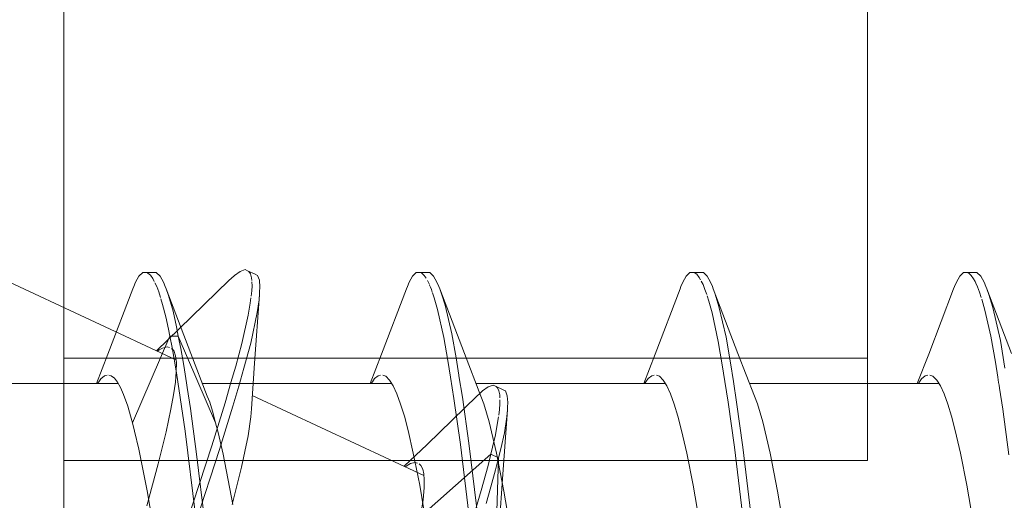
# Model space of a CAD drawing. Header units: millimetres. Extents: x 0 to 10560344, y -63228 to 177747.
# Tile 71 of 125: x 106977.78 to 106983.54, y -41304.08 to -41301.27. Entities that reach past the tile are written whole.
import ezdxf

# ---------------------------------------------------------------- set-up
doc = ezdxf.new("R2010")
doc.units = ezdxf.units.MM
doc.layers.add('008', color=8, linetype='Continuous', lineweight=9)

msp = doc.modelspace()

# ---------------------------------------------------------------- linework, layer by layer
at = {"layer": '008', "linetype": 'Continuous'}
for p, q in [((106978.0402, -41308.151), (106978.0402, -41287.551)), ((106982.7402, -41303.851), (106982.7402, -41297.851)), ((106978.4784, -41302.7726), (106978.4591, -41302.8077)), ((106978.5008, -41302.751), (106978.4784, -41302.7726)), ((106978.5152, -41302.751), (106978.5008, -41302.751)), ((106978.5652, -41302.751), (106978.5152, -41302.751)), ((106978.5312, -41302.7544), (106978.5202, -41302.751)), ((106978.5457, -41302.767), (106978.5312, -41302.7544)), ((106978.5598, -41302.7865), (106978.5457, -41302.767)), ((106978.5797, -41302.751), (106978.5652, -41302.751)), ((106978.6021, -41302.7726), (106978.5797, -41302.751)), ((106978.6214, -41302.8077), (106978.6021, -41302.7726)), ((106979.0383, -41302.7674), (106979.018, -41302.7857)), ((106979.0706, -41302.7439), (106979.0383, -41302.7674)), ((106979.1, -41302.7337), (106979.0706, -41302.7439)), ((106979.1132, -41302.7399), (106979.1, -41302.7337)), ((106979.1585, -41302.761), (106979.1132, -41302.7398)), ((106979.1317, -41302.7589), (106979.1217, -41302.7439)), ((106979.1372, -41302.7823), (106979.1317, -41302.7589)), ((106979.1716, -41302.7671), (106979.1585, -41302.761)), ((106979.1827, -41302.7961), (106979.1716, -41302.7671)), ((106980.0784, -41302.7726), (106980.0591, -41302.8077)), ((106980.1008, -41302.751), (106980.0784, -41302.7726)), ((106980.1152, -41302.751), (106980.1008, -41302.751)), ((106980.1652, -41302.751), (106980.1152, -41302.751)), ((106980.1288, -41302.751), (106980.1152, -41302.751)), ((106980.1469, -41302.7673), (106980.1288, -41302.751)), ((106980.1576, -41302.784), (106980.1469, -41302.7673)), ((106980.1797, -41302.751), (106980.1652, -41302.751)), ((106980.202, -41302.7726), (106980.1797, -41302.751)), ((106980.2214, -41302.8077), (106980.202, -41302.7726)), ((106981.6784, -41302.7726), (106981.6591, -41302.8077)), ((106981.7008, -41302.751), (106981.6784, -41302.7726)), ((106981.7152, -41302.751), (106981.7008, -41302.751)), ((106981.7652, -41302.751), (106981.7152, -41302.751)), ((106981.7404, -41302.7607), (106981.7248, -41302.751)), ((106981.7554, -41302.7799), (106981.7404, -41302.7607)), ((106981.7631, -41302.7931), (106981.7554, -41302.7799)), ((106981.7797, -41302.751), (106981.7652, -41302.751)), ((106981.802, -41302.7726), (106981.7797, -41302.751)), ((106981.8214, -41302.8077), (106981.802, -41302.7726)), ((106983.2784, -41302.7726), (106983.2591, -41302.8077)), ((106983.3008, -41302.751), (106983.2784, -41302.7726)), ((106983.3152, -41302.751), (106983.3008, -41302.751)), ((106983.3652, -41302.751), (106983.3152, -41302.751)), ((106983.3314, -41302.7544), (106983.3202, -41302.751)), ((106983.346, -41302.7673), (106983.3314, -41302.7544)), ((106983.3602, -41302.7871), (106983.346, -41302.7673)), ((106983.3797, -41302.751), (106983.3652, -41302.751)), ((106983.402, -41302.7726), (106983.3797, -41302.751)), ((106983.4214, -41302.8077), (106983.402, -41302.7726)), ((106977.6917, -41302.7942), (106978.6949, -41303.262)), ((106978.4484, -41302.8327), (106978.443, -41302.8469)), ((106978.4591, -41302.8077), (106978.4484, -41302.8327)), ((106978.5682, -41302.8023), (106978.5598, -41302.7865)), ((106978.5827, -41302.8328), (106978.5724, -41302.8113)), ((106978.5942, -41302.8642), (106978.5827, -41302.8328)), ((106978.6321, -41302.8327), (106978.6214, -41302.8077)), ((106978.6375, -41302.8469), (106978.6321, -41302.8327)), ((106979.0072, -41302.7962), (106978.7136, -41303.0808)), ((106979.018, -41302.7857), (106979.0072, -41302.7962)), ((106979.1387, -41302.7972), (106979.1372, -41302.7823)), ((106979.1385, -41302.8587), (106979.1403, -41302.8275)), ((106979.1403, -41302.8275), (106979.1391, -41302.8055)), ((106979.1854, -41302.8361), (106979.1827, -41302.7961)), ((106979.1845, -41302.8633), (106979.1854, -41302.8361)), ((106980.0484, -41302.8327), (106980.043, -41302.8469)), ((106980.0591, -41302.8077), (106980.0484, -41302.8327)), ((106980.1717, -41302.8094), (106980.1659, -41302.7979)), ((106980.177, -41302.8212), (106980.1717, -41302.8094)), ((106980.1831, -41302.8353), (106980.1784, -41302.8244)), ((106980.1889, -41302.8503), (106980.1831, -41302.8353)), ((106980.2321, -41302.8327), (106980.2214, -41302.8077)), ((106980.2375, -41302.8469), (106980.2321, -41302.8327)), ((106981.6484, -41302.8327), (106981.643, -41302.8469)), ((106981.6591, -41302.8077), (106981.6484, -41302.8327)), ((106981.7774, -41302.8202), (106981.767, -41302.8005)), ((106981.7889, -41302.8494), (106981.7774, -41302.8202)), ((106981.8321, -41302.8327), (106981.8214, -41302.8077)), ((106981.8375, -41302.8469), (106981.8321, -41302.8327)), ((106983.2484, -41302.8327), (106983.243, -41302.8469)), ((106983.2591, -41302.8077), (106983.2484, -41302.8327)), ((106983.3686, -41302.8033), (106983.3602, -41302.7871)), ((106983.373, -41302.8124), (106983.3686, -41302.8033)), ((106983.3832, -41302.834), (106983.373, -41302.8124)), ((106983.3947, -41302.8656), (106983.3832, -41302.834)), ((106983.4321, -41302.8327), (106983.4214, -41302.8077)), ((106983.4375, -41302.8469), (106983.4321, -41302.8327)), ((106978.443, -41302.8469), (106978.2972, -41303.2289)), ((106978.6042, -41302.8959), (106978.5942, -41302.8642)), ((106978.7816, -41303.2245), (106978.6375, -41302.8469)), ((106978.6518, -41302.8849), (106978.6375, -41302.8469)), ((106978.678, -41302.9763), (106978.6518, -41302.8849)), ((106979.135, -41302.8895), (106979.1385, -41302.8587)), ((106979.1545, -41303.2815), (106979.1834, -41302.8784)), ((106979.181, -41302.9106), (106979.1834, -41302.8784)), ((106979.1834, -41302.8784), (106979.1845, -41302.8633)), ((106980.043, -41302.8469), (106979.8972, -41303.2289)), ((106980.1942, -41302.8656), (106980.1889, -41302.8503)), ((106980.2057, -41302.8991), (106980.1956, -41302.8697)), ((106980.3816, -41303.2245), (106980.2375, -41302.8469)), ((106980.2483, -41302.8755), (106980.2375, -41302.8469)), ((106980.2687, -41302.9424), (106980.2483, -41302.8755)), ((106981.643, -41302.8469), (106981.4972, -41303.2289)), ((106981.7988, -41302.879), (106981.7889, -41302.8494)), ((106981.8113, -41302.9182), (106981.8016, -41302.8877)), ((106981.9816, -41303.2245), (106981.8375, -41302.8469)), ((106981.849, -41302.8773), (106981.8375, -41302.8469)), ((106981.8705, -41302.9486), (106981.849, -41302.8773)), ((106983.243, -41302.8469), (106983.0972, -41303.2289)), ((106983.4047, -41302.8976), (106983.3947, -41302.8656)), ((106983.5816, -41303.2245), (106983.4375, -41302.8469)), ((106983.4496, -41302.879), (106983.4375, -41302.8469)), ((106983.4723, -41302.955), (106983.4496, -41302.879)), ((106978.6167, -41302.9374), (106978.607, -41302.9051)), ((106978.6353, -41303.0095), (106978.6167, -41302.9374)), ((106979.1178, -41303.0004), (106979.1299, -41302.9302)), ((106979.1299, -41302.9302), (106979.1339, -41302.8985)), ((106979.1705, -41302.984), (106979.181, -41302.9106)), ((106980.2248, -41302.9662), (106980.2057, -41302.8991)), ((106980.3087, -41303.11), (106980.2687, -41302.9424)), ((106981.83, -41302.9873), (106981.8113, -41302.9182)), ((106981.9126, -41303.1287), (106981.8705, -41302.9486)), ((106983.4265, -41302.9704), (106983.4075, -41302.9069)), ((106978.6508, -41303.0824), (106978.6353, -41303.0095)), ((106978.6982, -41303.0691), (106978.678, -41302.9763)), ((106979.081, -41303.1664), (106979.1178, -41303.0004)), ((106979.1329, -41303.1639), (106979.1705, -41302.984)), ((106980.2624, -41303.1304), (106980.2248, -41302.9662)), ((106981.8668, -41303.1538), (106981.83, -41302.9873)), ((106983.4607, -41303.1222), (106983.4265, -41302.9704)), ((106983.5166, -41303.1479), (106983.4723, -41302.955)), ((106978.7088, -41303.1224), (106978.6982, -41303.0691)), ((106978.4404, -41303.6295), (106978.6588, -41303.1224)), ((106978.7136, -41303.0808), (106978.5805, -41303.2087)), ((106978.6588, -41303.1224), (106978.6508, -41303.0824)), ((106978.6588, -41303.1224), (106978.7088, -41303.1224)), ((106978.6722, -41303.1901), (106978.6588, -41303.1224)), ((106978.7088, -41303.1224), (106978.9272, -41303.6295)), ((106978.7232, -41303.1949), (106978.7088, -41303.1224)), ((106980.333, -41303.2497), (106980.3087, -41303.11)), ((106983.4872, -41303.2752), (106983.4607, -41303.1222)), ((106979.0443, -41303.2995), (106979.081, -41303.1664)), ((106979.0927, -41303.3101), (106979.1329, -41303.1639)), ((106980.2857, -41303.2659), (106980.2624, -41303.1304)), ((106981.8899, -41303.2904), (106981.8668, -41303.1538)), ((106981.9381, -41303.2791), (106981.9126, -41303.1287)), ((106983.5432, -41303.3094), (106983.5166, -41303.1479)), ((106978.2972, -41303.2289), (106978.2306, -41303.401)), ((106978.5975, -41303.2036), (106978.5871, -41303.2105)), ((106978.6162, -41303.1928), (106978.5975, -41303.2036)), ((106978.6427, -41303.1861), (106978.6162, -41303.1928)), ((106978.6571, -41303.1892), (106978.6427, -41303.1861)), ((106978.6819, -41303.2078), (106978.6686, -41303.1946)), ((106978.6982, -41303.3385), (106978.6722, -41303.1901)), ((106978.6923, -41303.2375), (106978.6819, -41303.2078)), ((106978.6973, -41303.2778), (106978.6923, -41303.2375)), ((106978.7406, -41303.2952), (106978.7232, -41303.1949)), ((106978.878, -41303.4733), (106978.7816, -41303.2245)), ((106979.8972, -41303.2289), (106979.8306, -41303.401)), ((106980.478, -41303.4733), (106980.3816, -41303.2245)), ((106981.4972, -41303.2289), (106981.4306, -41303.401)), ((106982.078, -41303.4733), (106981.9816, -41303.2245)), ((106983.0972, -41303.2289), (106983.0306, -41303.401)), ((106982.7402, -41303.251), (106978.0402, -41303.251)), ((106978.697, -41303.3294), (106978.6973, -41303.2778)), ((106978.7564, -41303.3958), (106978.7406, -41303.2952)), ((106979.0169, -41303.3945), (106979.0443, -41303.2995)), ((106979.1367, -41303.5478), (106979.1545, -41303.2815)), ((106980.3012, -41303.3633), (106980.2857, -41303.2659)), ((106980.3493, -41303.3509), (106980.333, -41303.2497)), ((106981.9052, -41303.3883), (106981.8899, -41303.2904)), ((106981.9552, -41303.3883), (106981.9381, -41303.2791)), ((106983.5012, -41303.3631), (106983.4872, -41303.2752)), ((106978.2773, -41303.3543), (106978.256, -41303.3719)), ((106978.2918, -41303.351), (106978.2773, -41303.3543)), ((106978.3167, -41303.3549), (106978.303, -41303.351)), ((106978.3349, -41303.3697), (106978.3167, -41303.3549)), ((106978.6916, -41303.3924), (106978.697, -41303.3294)), ((106978.7489, -41303.6784), (106978.6982, -41303.3385)), ((106979.0622, -41303.4156), (106979.0927, -41303.3101)), ((106979.8774, -41303.3543), (106979.8562, -41303.3717)), ((106979.8918, -41303.351), (106979.8774, -41303.3543)), ((106979.9221, -41303.3574), (106979.9045, -41303.351)), ((106979.9441, -41303.3799), (106979.9221, -41303.3574)), ((106980.3501, -41303.356), (106980.3493, -41303.3509)), ((106980.3699, -41303.48), (106980.3501, -41303.356)), ((106981.4775, -41303.3543), (106981.4562, -41303.3717)), ((106981.4918, -41303.351), (106981.4775, -41303.3543)), ((106981.5221, -41303.3573), (106981.5045, -41303.351)), ((106981.5441, -41303.3799), (106981.5221, -41303.3573)), ((106983.0773, -41303.3543), (106983.0559, -41303.3719)), ((106983.0918, -41303.351), (106983.0773, -41303.3543)), ((106983.1221, -41303.3574), (106983.1045, -41303.351)), ((106983.1441, -41303.3799), (106983.1221, -41303.3574)), ((106977.2499, -41303.401), (106978.3563, -41303.401)), ((106978.2435, -41303.3898), (106978.237, -41303.4005)), ((106978.256, -41303.3719), (106978.2435, -41303.3898)), ((106978.3527, -41303.3927), (106978.3349, -41303.3697)), ((106978.3703, -41303.424), (106978.3527, -41303.3927)), ((106978.6811, -41303.4663), (106978.6916, -41303.3924)), ((106978.7606, -41303.4233), (106978.7564, -41303.3958)), ((106978.8499, -41303.401), (106979.9567, -41303.401)), ((106978.9829, -41303.5125), (106979.0169, -41303.3945)), ((106979.8437, -41303.3895), (106979.8373, -41303.4001)), ((106979.8562, -41303.3717), (106979.8437, -41303.3895)), ((106979.9657, -41303.4143), (106979.9441, -41303.3799)), ((106979.9872, -41303.4612), (106979.9657, -41303.4143)), ((106980.321, -41303.4878), (106980.3012, -41303.3633)), ((106980.4499, -41303.401), (106981.5564, -41303.401)), ((106980.5501, -41303.4099), (106980.5207, -41303.4201)), ((106980.5632, -41303.416), (106980.5501, -41303.4099)), ((106981.4438, -41303.3894), (106981.4373, -41303.4)), ((106981.4562, -41303.3717), (106981.4438, -41303.3894)), ((106981.5657, -41303.4143), (106981.5441, -41303.3799)), ((106981.5873, -41303.4612), (106981.5657, -41303.4143)), ((106981.9242, -41303.5099), (106981.9052, -41303.3883)), ((106981.9742, -41303.5099), (106981.9552, -41303.3883)), ((106982.0499, -41303.401), (106983.1564, -41303.401)), ((106983.0435, -41303.3898), (106983.037, -41303.4005)), ((106983.0559, -41303.3719), (106983.0435, -41303.3898)), ((106983.1657, -41303.4143), (106983.1441, -41303.3799)), ((106983.1873, -41303.4612), (106983.1657, -41303.4143)), ((106978.388, -41303.4638), (106978.3703, -41303.424)), ((106978.4134, -41303.5326), (106978.388, -41303.4638)), ((106978.6658, -41303.5508), (106978.6811, -41303.4663)), ((106978.7795, -41303.5471), (106978.7606, -41303.4233)), ((106979.0282, -41303.5336), (106979.0622, -41303.4156)), ((106979.1417, -41303.4704), (106980.1445, -41303.938)), ((106980.0089, -41303.5206), (106979.9872, -41303.4612)), ((106980.4573, -41303.4724), (106980.1637, -41303.757)), ((106980.4681, -41303.4618), (106980.4573, -41303.4724)), ((106980.4884, -41303.4436), (106980.4681, -41303.4618)), ((106980.5207, -41303.4201), (106980.4884, -41303.4436)), ((106980.6086, -41303.4372), (106980.5633, -41303.416)), ((106980.5763, -41303.4258), (106980.5677, -41303.4181)), ((106980.5841, -41303.4434), (106980.5763, -41303.4258)), ((106980.5887, -41303.467), (106980.5841, -41303.4434)), ((106980.5895, -41303.4849), (106980.5887, -41303.467)), ((106980.6217, -41303.4433), (106980.6086, -41303.4372)), ((106980.6328, -41303.4723), (106980.6217, -41303.4433)), ((106980.6355, -41303.5122), (106980.6328, -41303.4723)), ((106981.6089, -41303.5206), (106981.5873, -41303.4612)), ((106983.2089, -41303.5206), (106983.1873, -41303.4612)), ((106983.53, -41303.5507), (106983.5111, -41303.4267)), ((106978.8923, -41303.5098), (106978.878, -41303.4733)), ((106978.9087, -41303.562), (106978.8923, -41303.5098)), ((106978.9051, -41303.7655), (106978.9829, -41303.5125)), ((106980.0307, -41303.592), (106980.0089, -41303.5206)), ((106980.3588, -41303.758), (106980.321, -41303.4878)), ((106980.4077, -41303.7493), (106980.3699, -41303.48)), ((106980.4955, -41303.5181), (106980.478, -41303.4733)), ((106980.5277, -41303.6247), (106980.4955, -41303.5181)), ((106980.587, -41303.552), (106980.5898, -41303.5186)), ((106980.5898, -41303.5186), (106980.5896, -41303.4949)), ((106980.6346, -41303.5395), (106980.6355, -41303.5122)), ((106981.6307, -41303.592), (106981.6089, -41303.5206)), ((106981.9606, -41303.7725), (106981.9242, -41303.5099)), ((106982.0106, -41303.7725), (106981.9742, -41303.5099)), ((106982.0955, -41303.5181), (106982.078, -41303.4733)), ((106982.1277, -41303.6246), (106982.0955, -41303.5181)), ((106983.2307, -41303.592), (106983.2089, -41303.5206)), ((106978.4297, -41303.5892), (106978.4134, -41303.5326)), ((106978.6378, -41303.6832), (106978.6658, -41303.5508)), ((106978.8158, -41303.8137), (106978.7795, -41303.5471)), ((106978.9232, -41303.6146), (106978.9087, -41303.562)), ((106978.9504, -41303.7867), (106979.0282, -41303.5336)), ((106979.1336, -41303.5958), (106979.1367, -41303.5478)), ((106980.5827, -41303.585), (106980.587, -41303.552)), ((106980.6046, -41303.9577), (106980.6335, -41303.5546)), ((106980.6305, -41303.5951), (106980.6335, -41303.5546)), ((106980.6335, -41303.5546), (106980.6346, -41303.5395)), ((106983.5664, -41303.8177), (106983.53, -41303.5507)), ((106978.4404, -41303.6295), (106978.4297, -41303.5892)), ((106978.4533, -41303.6781), (106978.4404, -41303.6295)), ((106978.9272, -41303.6295), (106978.9232, -41303.6146)), ((106978.9424, -41303.6871), (106978.9272, -41303.6295)), ((106979.1178, -41303.7059), (106979.1336, -41303.5958)), ((106980.0525, -41303.6751), (106980.0307, -41303.592)), ((106980.5703, -41303.8069), (106980.5277, -41303.6247)), ((106980.5629, -41303.7011), (106980.5764, -41303.6278)), ((106980.5764, -41303.6278), (106980.5813, -41303.5945)), ((106980.6156, -41303.689), (106980.6305, -41303.5951)), ((106981.6525, -41303.6751), (106981.6307, -41303.592)), ((106982.1703, -41303.8069), (106982.1277, -41303.6246)), ((106983.2525, -41303.6751), (106983.2307, -41303.592)), ((106978.4782, -41303.7844), (106978.4533, -41303.6781)), ((106978.5918, -41303.8702), (106978.6378, -41303.6832)), ((106978.8094, -41304.1698), (106978.7489, -41303.6784)), ((106978.9717, -41303.8144), (106978.9424, -41303.6871)), ((106980.0831, -41303.8069), (106980.0525, -41303.6751)), ((106980.5461, -41303.7736), (106980.5629, -41303.7011)), ((106980.5947, -41303.7816), (106980.6156, -41303.689)), ((106981.6831, -41303.8069), (106981.6525, -41303.6751)), ((106983.2831, -41303.8069), (106983.2525, -41303.6751)), ((106979.0793, -41303.8891), (106979.1178, -41303.7059)), ((106980.1637, -41303.757), (106980.0306, -41303.8848)), ((106980.4311, -41304.3557), (106980.3588, -41303.758)), ((106980.48, -41304.3457), (106980.4077, -41303.7493)), ((106978.527, -41304.0274), (106978.4782, -41303.7844)), ((106978.7241, -41304.319), (106978.9051, -41303.7655)), ((106978.7694, -41304.3401), (106978.9504, -41303.7867)), ((106978.8856, -41304.3977), (106978.8158, -41303.8137)), ((106979.0285, -41304.1085), (106978.9717, -41303.8144)), ((106980.1204, -41303.9958), (106980.0831, -41303.8069)), ((106980.1242, -41304.1806), (106980.5364, -41303.8133)), ((106980.52, -41303.8804), (106980.5364, -41303.8133)), ((106980.5364, -41303.8133), (106980.5461, -41303.7736)), ((106980.5364, -41303.8133), (106980.5817, -41303.8344)), ((106980.6132, -41304.0292), (106980.5703, -41303.8069)), ((106980.5817, -41303.8344), (106980.5947, -41303.7816)), ((106981.7204, -41303.9958), (106981.6831, -41303.8069)), ((106982.0305, -41304.3511), (106981.9606, -41303.7725)), ((106982.0805, -41304.3511), (106982.0106, -41303.7725)), ((106982.2132, -41304.0292), (106982.1703, -41303.8069)), ((106983.3204, -41303.9958), (106983.2831, -41303.8069)), ((106982.7402, -41303.851), (106978.0402, -41303.851)), ((106978.5247, -41304.1162), (106978.5918, -41303.8702)), ((106980.0659, -41303.8692), (106980.047, -41303.8802)), ((106980.0927, -41303.8623), (106980.0659, -41303.8692)), ((106980.1071, -41303.8654), (106980.0927, -41303.8623)), ((106980.1281, -41303.8794), (106980.1173, -41303.8701)), ((106980.5641, -41303.9062), (106980.5817, -41303.8344)), ((106980.5817, -41303.8344), (106980.5653, -41304.3863)), ((106979.0243, -41304.1087), (106979.0793, -41303.8891)), ((106980.047, -41303.8802), (106980.0366, -41303.8871)), ((106980.1384, -41303.9005), (106980.1281, -41303.8794)), ((106980.1447, -41303.9289), (106980.1384, -41303.9005)), ((106980.1475, -41303.9648), (106980.1447, -41303.9289)), ((106980.4808, -41304.0258), (106980.52, -41303.8804)), ((106980.5375, -41304.0045), (106980.5641, -41303.9062)), ((106980.1467, -41304.0083), (106980.1475, -41303.9648)), ((106980.5868, -41304.224), (106980.6046, -41303.9577)), ((106978.5853, -41304.3788), (106978.527, -41304.0274)), ((106980.1636, -41304.2471), (106980.1204, -41303.9958)), ((106980.1406, -41304.0814), (106980.1467, -41304.0083)), ((106980.3831, -41304.3553), (106980.4808, -41304.0258)), ((106980.5093, -41304.1023), (106980.5375, -41304.0045)), ((106980.6734, -41304.3851), (106980.6132, -41304.0292)), ((106981.7636, -41304.2471), (106981.7204, -41303.9958)), ((106982.2734, -41304.3851), (106982.2132, -41304.0292)), ((106983.3636, -41304.2471), (106983.3204, -41303.9958)), ((106980.1315, -41304.1395), (106980.1406, -41304.0814))]:
    msp.add_line(p, q, dxfattribs=at)
msp.add_arc((106973.343, -41304.9774), 10.2857, 8.67132, 9.03017, dxfattribs=at)

doc.saveas('drawing.dxf')
